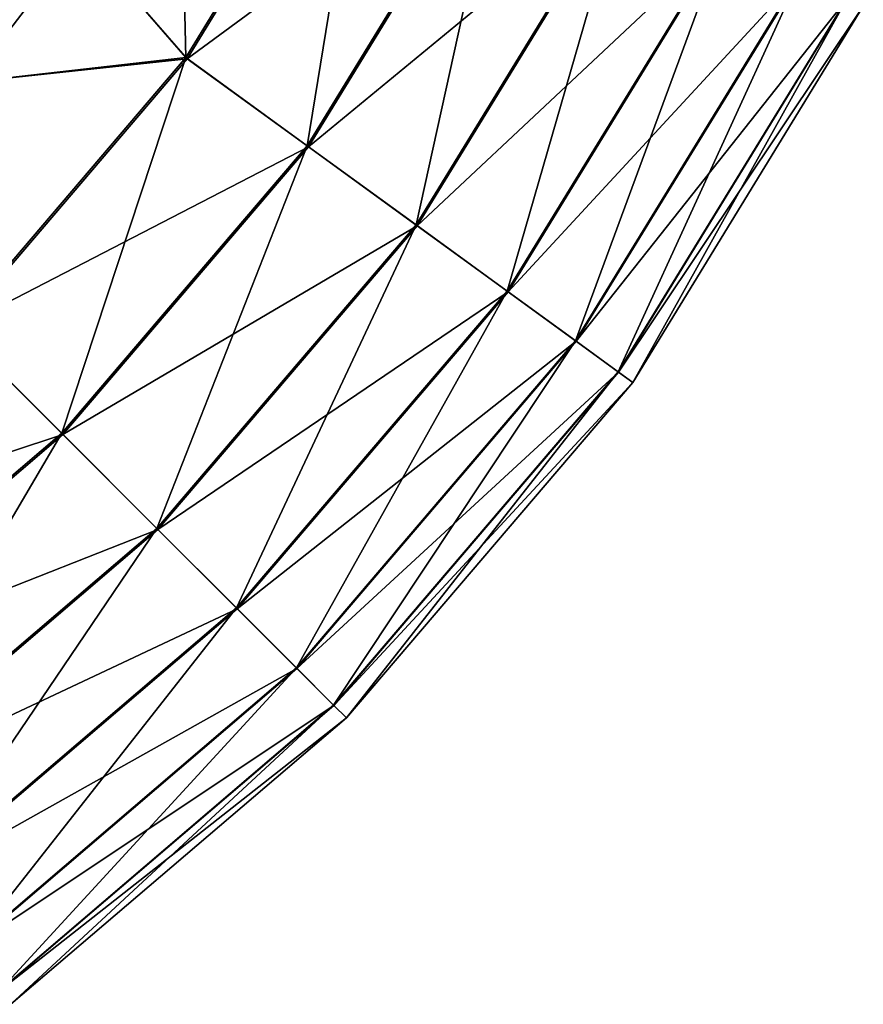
# Model space of a CAD drawing. Header units: metres. Extents: x -109 to 109, y -432 to 89.
# Tile 29 of 256: x 19 to 28, y -426 to -415. Entities that reach past the tile are written whole.
import ezdxf

# ---------------------------------------------------------------- set-up
doc = ezdxf.new("R2010")
doc.units = ezdxf.units.M
doc.layers.add('solid_506360_24502164_01', color=7, linetype='CONTINUOUS')

msp = doc.modelspace()

# ---------------------------------------------------------------- linework, layer by layer
at = {"layer": 'solid_506360_24502164_01'}
for points in [[(18.189129, -384.978516, 274.5), (19.451488, -386.622742, 274.5), (18.189129, -415.521484, 274.5)], [(18.189129, -415.521484, 290.5), (19.451488, -413.877258, 290.5), (18.189129, -384.978516, 290.5)], [(19.451488, -386.622742, 274.5), (19.451488, -413.877258, 274.5), (18.189129, -415.521484, 274.5)], [(20.654339, -415.256256, 290.299438), (22.747545, -411.840454, 290.299438), (19.451488, -413.877258, 290.5)], [(20.637342, -415.243896, 274.695801), (20.565519, -412.129456, 274.5), (22.728827, -411.830902, 274.695801)], [(20.637342, -415.243896, 274.695801), (22.728827, -411.830902, 274.695801), (22.007906, -416.239685, 275.283691)], [(24.255592, -412.608856, 289.70697), (22.747545, -411.840454, 290.299438), (20.654339, -415.256256, 290.299438)], [(22.728827, -411.830902, 274.695801), (24.238289, -412.600037, 275.283691), (22.007906, -416.239685, 275.283691)], [(20.637342, -415.243896, 274.695801), (19.451488, -413.877258, 274.5), (20.565519, -412.129456, 274.5)], [(22.023617, -416.251099, 289.70697), (24.255592, -412.608856, 289.70697), (20.654339, -415.256256, 290.299438)], [(22.007906, -416.239685, 275.283691), (24.238289, -412.600037, 275.283691), (23.2381, -417.133453, 276.234161)], [(25.608173, -413.298004, 288.752411), (24.255592, -412.608856, 289.70697), (22.023617, -416.251099, 289.70697)], [(24.238289, -412.600037, 275.283691), (25.593157, -413.290375, 276.234161), (23.2381, -417.133453, 276.234161)], [(23.251736, -417.143372, 288.752411), (25.608173, -413.298004, 288.752411), (22.023617, -416.251099, 289.70697)], [(23.2381, -417.133453, 276.234161), (25.593157, -413.290375, 276.234161), (24.266113, -417.880371, 277.499451)], [(26.737331, -413.873352, 287.483704), (25.608173, -413.298004, 288.752411), (23.251736, -417.143372, 288.752411)], [(25.593157, -413.290375, 276.234161), (26.725353, -413.867249, 277.499451), (24.266113, -417.880371, 277.499451)], [(20.637342, -415.243896, 274.695801), (18.189129, -415.521484, 274.5), (19.451488, -413.877258, 274.5)], [(20.654339, -415.256256, 290.299438), (19.451488, -413.877258, 290.5), (18.189129, -415.521484, 290.5)], [(24.276989, -417.888275, 287.483704), (26.737331, -413.873352, 287.483704), (23.251736, -417.143372, 288.752411)], [(24.266113, -417.880371, 277.499451), (26.725353, -413.867249, 277.499451), (25.040297, -418.442841, 279.015991)], [(27.586332, -414.305939, 285.9646), (26.737331, -413.873352, 287.483704), (24.276989, -417.888275, 287.483704)], [(26.725353, -413.867249, 277.499451), (27.577995, -414.301697, 279.015991), (25.040297, -418.442841, 279.015991)], [(25.047865, -418.448334, 285.9646), (27.586332, -414.305939, 285.9646), (24.276989, -417.888275, 287.483704)], [(25.040297, -418.442841, 279.015991), (27.577995, -414.301697, 279.015991), (25.521749, -418.792633, 280.707581)], [(28.112516, -414.574036, 284.271423), (27.586332, -414.305939, 285.9646), (25.047865, -418.448334, 285.9646)], [(27.577995, -414.301697, 279.015991), (28.108242, -414.571869, 280.707581), (25.521749, -418.792633, 280.707581)], [(25.525631, -418.795471, 284.271423), (28.112516, -414.574036, 284.271423), (25.047865, -418.448334, 285.9646)], [(25.521749, -418.792633, 280.707581), (28.108242, -414.571869, 280.707581), (25.686283, -418.91217, 282.489227)], [(28.289452, -414.664185, 282.489227), (28.112516, -414.574036, 284.271423), (25.525631, -418.795471, 284.271423)], [(28.108242, -414.571869, 280.707581), (28.289452, -414.664185, 282.489227), (25.686283, -418.91217, 282.489227)], [(25.686283, -418.91217, 282.489227), (28.289452, -414.664185, 282.489227), (25.525631, -418.795471, 284.271423)], [(18.037699, -418.287689, 274.695801), (18.189129, -415.521484, 274.5), (20.637342, -415.243896, 274.695801)], [(18.037699, -418.287689, 274.695801), (20.637342, -415.243896, 274.695801), (19.235615, -419.485626, 275.283691)], [(18.052555, -418.302551, 290.299438), (20.654339, -415.256256, 290.299438), (18.189129, -415.521484, 290.5)], [(22.023617, -416.251099, 289.70697), (20.654339, -415.256256, 290.299438), (18.052555, -418.302551, 290.299438)], [(20.637342, -415.243896, 274.695801), (22.007906, -416.239685, 275.283691), (19.235615, -419.485626, 275.283691)], [(19.235615, -419.485626, 275.283691), (22.007906, -416.239685, 275.283691), (20.310844, -420.560852, 276.234161)], [(22.007906, -416.239685, 275.283691), (23.2381, -417.133453, 276.234161), (20.310844, -420.560852, 276.234161)], [(19.249348, -419.499359, 289.70697), (22.023617, -416.251099, 289.70697), (18.052555, -418.302551, 290.299438)], [(23.251736, -417.143372, 288.752411), (22.023617, -416.251099, 289.70697), (19.249348, -419.499359, 289.70697)], [(20.322762, -420.572754, 288.752411), (23.251736, -417.143372, 288.752411), (19.249348, -419.499359, 289.70697)], [(20.310844, -420.560852, 276.234161), (23.2381, -417.133453, 276.234161), (21.20936, -421.459351, 277.499451)], [(24.276989, -417.888275, 287.483704), (23.251736, -417.143372, 288.752411), (20.322762, -420.572754, 288.752411)], [(23.2381, -417.133453, 276.234161), (24.266113, -417.880371, 277.499451), (21.20936, -421.459351, 277.499451)], [(21.218866, -421.468872, 287.483704), (24.276989, -417.888275, 287.483704), (20.322762, -420.572754, 288.752411)], [(21.20936, -421.459351, 277.499451), (24.266113, -417.880371, 277.499451), (21.886021, -422.136017, 279.015991)], [(25.047865, -418.448334, 285.9646), (24.276989, -417.888275, 287.483704), (21.218866, -421.468872, 287.483704)], [(24.266113, -417.880371, 277.499451), (25.040297, -418.442841, 279.015991), (21.886021, -422.136017, 279.015991)], [(19.249348, -419.499359, 289.70697), (18.052555, -418.302551, 290.299438), (15.006256, -420.904327, 290.299438)], [(18.037699, -418.287689, 274.695801), (19.235615, -419.485626, 275.283691), (15.989679, -422.257904, 275.283691)], [(21.892637, -422.142639, 285.9646), (25.047865, -418.448334, 285.9646), (21.218866, -421.468872, 287.483704)], [(21.886021, -422.136017, 279.015991), (25.040297, -418.442841, 279.015991), (22.306828, -422.556824, 280.707581)], [(25.525631, -418.795471, 284.271423), (25.047865, -418.448334, 285.9646), (21.892637, -422.142639, 285.9646)], [(25.040297, -418.442841, 279.015991), (25.521749, -418.792633, 280.707581), (22.306828, -422.556824, 280.707581)], [(22.310221, -422.560211, 284.271423), (25.525631, -418.795471, 284.271423), (21.892637, -422.142639, 285.9646)], [(22.306828, -422.556824, 280.707581), (25.521749, -418.792633, 280.707581), (22.450636, -422.700623, 282.489227)], [(25.686283, -418.91217, 282.489227), (25.525631, -418.795471, 284.271423), (22.310221, -422.560211, 284.271423)], [(25.521749, -418.792633, 280.707581), (25.686283, -418.91217, 282.489227), (22.450636, -422.700623, 282.489227)], [(22.450636, -422.700623, 282.489227), (25.686283, -418.91217, 282.489227), (22.310221, -422.560211, 284.271423)], [(16.001095, -422.273621, 289.70697), (19.249348, -419.499359, 289.70697), (15.006256, -420.904327, 290.299438)], [(15.989679, -422.257904, 275.283691), (19.235615, -419.485626, 275.283691), (16.883467, -423.488098, 276.234161)], [(20.322762, -420.572754, 288.752411), (19.249348, -419.499359, 289.70697), (16.001095, -422.273621, 289.70697)], [(19.235615, -419.485626, 275.283691), (20.310844, -420.560852, 276.234161), (16.883467, -423.488098, 276.234161)], [(16.893373, -423.50174, 288.752411), (20.322762, -420.572754, 288.752411), (16.001095, -422.273621, 289.70697)], [(16.883467, -423.488098, 276.234161), (20.310844, -420.560852, 276.234161), (17.630363, -424.516113, 277.499451)], [(21.218866, -421.468872, 287.483704), (20.322762, -420.572754, 288.752411), (16.893373, -423.50174, 288.752411)], [(20.310844, -420.560852, 276.234161), (21.20936, -421.459351, 277.499451), (17.630363, -424.516113, 277.499451)], [(17.638266, -424.526978, 287.483704), (21.218866, -421.468872, 287.483704), (16.893373, -423.50174, 288.752411)], [(17.630363, -424.516113, 277.499451), (21.20936, -421.459351, 277.499451), (18.192841, -425.290283, 279.015991)], [(21.892637, -422.142639, 285.9646), (21.218866, -421.468872, 287.483704), (17.638266, -424.526978, 287.483704)], [(21.20936, -421.459351, 277.499451), (21.886021, -422.136017, 279.015991), (18.192841, -425.290283, 279.015991)], [(18.192841, -425.290283, 279.015991), (21.886021, -422.136017, 279.015991), (18.542637, -425.771759, 280.707581)], [(21.886021, -422.136017, 279.015991), (22.306828, -422.556824, 280.707581), (18.542637, -425.771759, 280.707581)], [(18.198339, -425.297852, 285.9646), (21.892637, -422.142639, 285.9646), (17.638266, -424.526978, 287.483704)], [(22.310221, -422.560211, 284.271423), (21.892637, -422.142639, 285.9646), (18.198339, -425.297852, 285.9646)], [(18.545456, -425.775635, 284.271423), (22.310221, -422.560211, 284.271423), (18.198339, -425.297852, 285.9646)], [(18.542637, -425.771759, 280.707581), (22.306828, -422.556824, 280.707581), (18.662178, -425.936279, 282.489227)], [(22.450636, -422.700623, 282.489227), (22.310221, -422.560211, 284.271423), (18.545456, -425.775635, 284.271423)], [(22.306828, -422.556824, 280.707581), (22.450636, -422.700623, 282.489227), (18.662178, -425.936279, 282.489227)], [(18.662178, -425.936279, 282.489227), (22.450636, -422.700623, 282.489227), (18.545456, -425.775635, 284.271423)]]:
    msp.add_3dface(points, dxfattribs=at)

doc.saveas('drawing.dxf')
